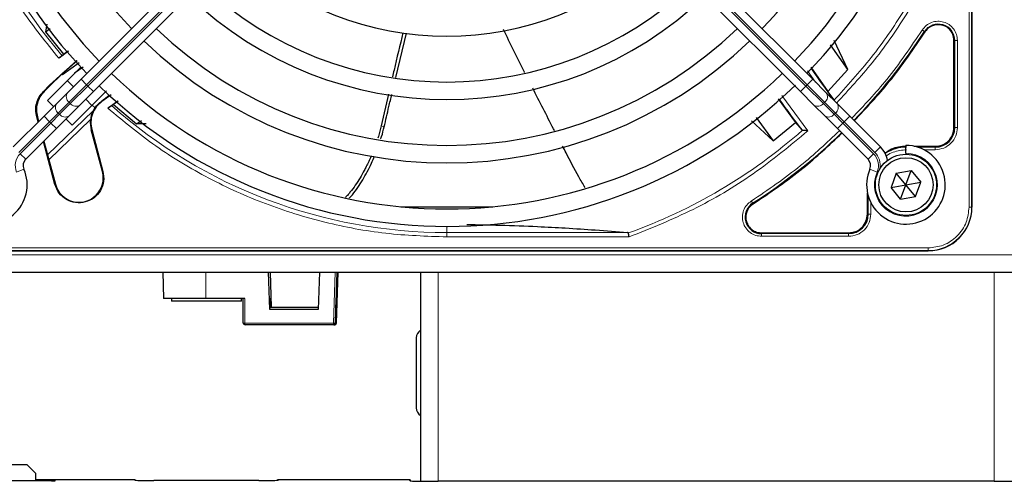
# Model space of a CAD drawing. Header units: millimetres. Extents: x 5 to 418, y 2 to 292.
# Tile 46 of 74: x 77 to 96, y 215 to 224. Entities that reach past the tile are written whole.
import ezdxf

# ---------------------------------------------------------------- set-up
doc = ezdxf.new("R2010")
doc.units = ezdxf.units.MM

msp = doc.modelspace()

# ---------------------------------------------------------------- linework, layer by layer
at = {"color": 7, "linetype": 'Continuous', "lineweight": 18}
for p, q in [((94.8395, 220.4669), (94.8395, 238.8169)), ((94.8893, 220.4669), (94.8893, 238.8169)), ((78.0189, 222.7981), (83.6709, 228.45)), ((83.6944, 228.4265), (78.0425, 222.7745)), ((86.0781, 228.4265), (91.7301, 222.7745)), ((91.7537, 222.7981), (86.1017, 228.45)), ((94.001, 223.8053), (93.9884, 223.8133)), ((94.5522, 223.6439), (94.5671, 223.6439)), ((94.5671, 223.6439), (94.5671, 221.9836)), ((94.6171, 223.6439), (94.6171, 221.9837)), ((91.9152, 222.8487), (91.7571, 223.0643)), ((77.3202, 222.779), (77.3134, 222.7879)), ((77.6856, 222.4648), (78.0189, 222.7981)), ((78.0425, 222.7745), (77.7092, 222.4412)), ((77.9129, 222.9042), (78.0189, 222.7981)), ((78.0425, 222.7745), (78.0189, 222.7981)), ((78.0425, 222.7745), (78.1486, 222.6685)), ((91.7301, 222.7745), (91.624, 222.6685)), ((91.7301, 222.7745), (91.7537, 222.7981)), ((91.7301, 222.7745), (92.0634, 222.4412)), ((91.8597, 222.9042), (91.7537, 222.7981)), ((92.087, 222.4648), (91.7537, 222.7981)), ((77.1975, 222.672), (77.2098, 222.6687)), ((91.2714, 222.5918), (91.7689, 221.9209)), ((77.4802, 222.2594), (77.6856, 222.4648)), ((77.7092, 222.4412), (77.5038, 222.2358)), ((77.6856, 222.4648), (77.7092, 222.4412)), ((78.3068, 222.4868), (78.3115, 222.4801)), ((92.087, 222.4648), (92.0634, 222.4412)), ((92.0634, 222.4412), (92.2688, 222.2358)), ((92.2924, 222.2594), (92.087, 222.4648)), ((77.2748, 221.4606), (78.1424, 222.2985)), ((77.3136, 222.0927), (77.4802, 222.2594)), ((77.5038, 222.2358), (77.3371, 222.0692)), ((77.5038, 222.2358), (77.4802, 222.2594)), ((92.2688, 222.2358), (92.2924, 222.2594)), ((92.2688, 222.2358), (92.4355, 222.0692)), ((92.459, 222.0927), (92.2924, 222.2594)), ((76.7283, 221.5075), (77.3136, 222.0927)), ((77.3371, 222.0692), (76.7519, 221.4839)), ((77.0805, 222.1858), (77.0681, 222.1891)), ((77.2075, 222.1988), (77.3136, 222.0927)), ((77.3136, 222.0927), (77.3371, 222.0692)), ((77.3371, 222.0692), (77.4432, 221.9631)), ((92.4355, 222.0692), (92.3294, 221.9631)), ((92.459, 222.0927), (92.4355, 222.0692)), ((92.4355, 222.0692), (93.0207, 221.4839)), ((92.5651, 222.1988), (92.459, 222.0927)), ((93.0443, 221.5075), (92.459, 222.0927)), ((78.107, 221.9399), (78.1176, 221.9428)), ((83.6335, 222.0138), (83.6913, 221.9956)), ((94.5522, 221.9836), (94.5671, 221.9836)), ((76.7519, 221.4839), (76.858, 221.3779)), ((93.0207, 221.4839), (92.9146, 221.3779)), ((93.1503, 221.6136), (93.0443, 221.5075)), ((94.1946, 221.6111), (93.8492, 221.6111)), ((94.1946, 221.5611), (93.9749, 221.5611)), ((94.1946, 221.626), (94.1946, 221.6111)), ((76.6858, 221.1328), (76.8232, 221.1931)), ((78.3203, 221.1437), (78.331, 221.1466)), ((93.0868, 221.1328), (92.9494, 221.1931)), ((77.424, 220.9036), (77.4134, 220.9007)), ((90.7149, 220.5398), (90.7229, 220.5272)), ((92.9171, 220.679), (92.9171, 220.3336)), ((92.9671, 220.5533), (92.9671, 220.3337)), ((92.9022, 220.3336), (92.9171, 220.3336)), ((94.8395, 220.4669), (94.8893, 220.4669)), ((94.8946, 220.4669), (94.8893, 220.4669)), ((84.8863, 220.1002), (84.8863, 219.9822)), ((88.3309, 219.9822), (84.8863, 219.9822)), ((84.8863, 219.8992), (84.8863, 219.9822)), ((90.8843, 219.976), (90.8843, 219.9611)), ((92.5446, 219.9611), (90.8843, 219.9611)), ((92.5446, 219.976), (92.5446, 219.9611)), ((88.3597, 219.8992), (84.8863, 219.8992)), ((92.5446, 219.9111), (90.8843, 219.9111)), ((75.7113, 219.6887), (94.0613, 219.6887)), ((75.7113, 219.6389), (94.0613, 219.6389)), ((94.0613, 219.6887), (94.0613, 219.6389)), ((94.0613, 219.6389), (94.0613, 219.6336)), ((74.3863, 219.5586), (116.2196, 219.5586)), ((80.2896, 218.7252), (80.2893, 219.2252)), ((82.7224, 218.2574), (82.7556, 219.2252)), ((84.7196, 219.2252), (84.7196, 215.2426)), ((95.3196, 215.2426), (95.3196, 219.2252)), ((81.0379, 218.7252), (81.0381, 218.2574)), ((81.0381, 218.2574), (82.7224, 218.2574)), ((82.7562, 218.2574), (82.762, 218.2574)), ((82.7757, 218.2574), (82.7814, 218.2574)), ((77.053, 215.2618), (77.353, 215.2618)), ((77.353, 215.2618), (77.353, 215.252)), ((77.4196, 215.2607), (77.4196, 215.2531)), ((78.9363, 215.2636), (78.9281, 215.2717)), ((81.6778, 215.2717), (81.6696, 215.2636)), ((84.1863, 215.2519), (84.1665, 215.2717)), ((77.4196, 215.2531), (77.4141, 215.2527))]:
    msp.add_line(p, q, dxfattribs=at)
at = {"color": 7, "linetype": 'Continuous', "lineweight": 25}
for p, q in [((94.8946, 238.8169), (94.8946, 220.4669)), ((94.8946, 220.4669), (94.8946, 228.937)), ((83.5648, 228.5561), (77.9129, 222.9042)), ((86.2078, 228.5561), (91.8597, 222.9042)), ((78.1486, 222.6685), (83.8005, 228.3204)), ((91.624, 222.6685), (85.9721, 228.3204)), ((77.2617, 223.9551), (77.2353, 223.8094)), ((77.2353, 223.8094), (77.3239, 223.8727)), ((77.2353, 223.8094), (77.5817, 223.381)), ((83.9148, 222.9383), (84.1175, 223.7824)), ((92.5272, 223.0881), (92.1965, 223.5563)), ((92.5272, 223.0881), (92.2687, 223.6441)), ((94.5522, 221.9836), (94.5522, 223.6439)), ((77.6765, 223.4377), (77.488, 223.3027)), ((77.5817, 223.381), (77.5546, 223.3525)), ((77.5817, 223.381), (77.6708, 223.4443)), ((77.3134, 222.7879), (77.8305, 223.2631)), ((77.8371, 223.2558), (77.5469, 222.9979)), ((77.8753, 223.2139), (77.5582, 222.9854)), ((77.2731, 222.5001), (77.9077, 223.1347)), ((77.5471, 222.9976), (77.3202, 222.779)), ((77.5582, 222.9854), (77.5469, 222.9979)), ((77.9516, 223.1317), (77.7896, 223.0166)), ((91.8208, 223.1315), (92.1503, 222.6727)), ((92.1503, 222.6727), (92.5272, 223.0881)), ((77.3134, 222.7879), (77.1975, 222.672)), ((77.2098, 222.6687), (77.3202, 222.779)), ((77.6502, 222.8772), (77.7681, 222.7594)), ((77.9129, 222.9042), (77.6545, 222.6458)), ((91.8597, 222.9042), (92.1181, 222.6458)), ((77.6545, 222.6458), (77.4492, 222.4405)), ((77.8902, 222.4101), (78.1486, 222.6685)), ((78.4003, 222.6845), (78.1256, 222.4098)), ((78.4882, 222.6036), (78.3115, 222.4801)), ((83.7736, 222.6205), (83.6335, 222.0138)), ((91.8824, 222.4101), (91.624, 222.6685)), ((92.1181, 222.6458), (92.3234, 222.4405)), ((92.2587, 222.5169), (92.1503, 222.6727)), ((77.4492, 222.4405), (77.2075, 222.1988)), ((77.391, 222.3823), (77.2731, 222.5001)), ((77.6849, 222.2048), (77.8902, 222.4101)), ((78.1256, 222.4098), (77.7445, 222.0287)), ((78.0038, 222.5237), (78.1216, 222.4058)), ((78.1814, 222.3581), (78.1256, 222.4098)), ((78.4211, 222.3535), (78.6162, 222.4893)), ((78.5306, 222.4197), (78.4919, 222.4017)), ((78.623, 222.4834), (78.5306, 222.4197)), ((78.5306, 222.4197), (78.9709, 222.0549)), ((91.2035, 222.5309), (91.5319, 222.0807)), ((92.0877, 222.2048), (91.8824, 222.4101)), ((92.3234, 222.4405), (92.5651, 222.1988)), ((77.4432, 221.9631), (77.6849, 222.2048)), ((78.1787, 222.3606), (78.1424, 222.2985)), ((92.3294, 221.9631), (92.0877, 222.2048)), ((77.2075, 222.1988), (76.6223, 221.6136)), ((77.0955, 222.0868), (77.0681, 222.1891)), ((77.0805, 222.1858), (77.1046, 222.0959)), ((78.0935, 222.1354), (77.2994, 221.3686)), ((77.7445, 222.0287), (77.6267, 222.1466)), ((78.9709, 222.0549), (79.0658, 222.1189)), ((79.1525, 222.0526), (78.9709, 222.0549)), ((90.6944, 222.1093), (91.1085, 221.7287)), ((90.7804, 222.1765), (91.1085, 221.7287)), ((91.1085, 221.7287), (91.5319, 222.0807)), ((91.5319, 222.0807), (91.6507, 221.9372)), ((92.5651, 222.1988), (93.1503, 221.6136)), ((76.858, 221.3779), (77.4432, 221.9631)), ((78.3203, 221.1437), (78.107, 221.9399)), ((78.1176, 221.9428), (78.331, 221.1466)), ((91.6507, 221.9372), (91.6649, 221.9305)), ((92.9146, 221.3779), (92.3294, 221.9631)), ((77.4134, 220.9007), (77.1952, 221.7151)), ((77.2042, 221.7241), (77.2748, 221.4606)), ((93.6363, 221.4919), (93.6363, 221.6419)), ((77.2748, 221.4606), (77.424, 220.9036)), ((93.6363, 221.4919), (93.6363, 221.4752)), ((93.7897, 221.626), (94.1946, 221.626)), ((93.4523, 221.1143), (93.3517, 220.8438)), ((93.4523, 221.1143), (93.7369, 221.1625)), ((93.6363, 220.8919), (93.4523, 221.1143)), ((93.6363, 220.8919), (93.7369, 221.1625)), ((93.7369, 221.1625), (93.9209, 220.94)), ((93.3517, 220.8438), (93.6363, 220.8919)), ((93.5357, 220.6213), (93.6363, 220.8919)), ((93.6363, 220.8919), (93.9209, 220.94)), ((93.8203, 220.6695), (93.6363, 220.8919)), ((93.8203, 220.6695), (93.9209, 220.94)), ((92.9022, 220.3336), (92.9022, 220.7385)), ((93.5357, 220.6213), (93.3517, 220.8438)), ((93.5357, 220.6213), (93.8203, 220.6695)), ((84.0113, 220.4752), (85.7613, 220.4752)), ((90.8843, 219.976), (92.5446, 219.976)), ((75.7113, 219.6336), (94.0613, 219.6336)), ((75.7113, 219.6336), (84.1814, 219.6336)), ((74.3863, 219.2252), (116.2196, 219.2252)), ((79.4696, 219.2252), (79.4871, 218.7252)), ((81.5143, 218.5143), (81.4891, 219.2252)), ((81.5165, 219.2252), (81.5394, 218.5586)), ((82.4556, 219.2252), (82.4312, 218.5143)), ((82.7895, 219.2252), (82.7562, 218.2574)), ((82.7814, 218.2574), (82.8158, 219.2252)), ((84.3863, 219.2252), (84.3863, 215.2447)), ((80.2896, 218.7252), (79.4871, 218.7252)), ((79.6363, 218.7252), (79.6363, 218.6752)), ((80.9696, 218.6752), (79.6363, 218.6752)), ((81.0379, 218.7252), (80.2896, 218.7252)), ((80.9696, 218.6752), (80.9696, 218.7252)), ((81.0054, 218.2586), (81.0051, 218.7252)), ((81.5134, 218.7252), (81.5271, 218.7252)), ((81.5134, 218.7252), (81.5192, 218.5586)), ((81.5329, 218.5586), (81.5271, 218.7252)), ((82.762, 218.2574), (82.7783, 218.7252)), ((82.792, 218.7252), (82.7757, 218.2574)), ((82.792, 218.7252), (82.7783, 218.7252)), ((81.5143, 218.5143), (81.5155, 218.5586)), ((82.4312, 218.5143), (81.5143, 218.5143)), ((81.5155, 218.5586), (82.4327, 218.5586)), ((82.7229, 218.2252), (81.0387, 218.2252)), ((82.7287, 218.2252), (82.7229, 218.2252)), ((82.7287, 218.2252), (82.7424, 218.2252)), ((82.7481, 218.2252), (82.7424, 218.2252)), ((84.303, 217.9752), (84.303, 216.6419)), ((76.8863, 215.5586), (75.053, 215.5586)), ((77.053, 215.3919), (76.8863, 215.5586)), ((77.053, 215.252), (77.053, 215.3919)), ((78.9281, 215.2717), (77.053, 215.2717)), ((78.952, 215.2617), (78.9517, 215.262)), ((81.6542, 215.262), (81.654, 215.2617)), ((84.1665, 215.2717), (81.6778, 215.2717)), ((84.2024, 215.2497), (84.1901, 215.262)), ((77.353, 215.252), (74.5863, 215.252)), ((77.4154, 215.2528), (77.415, 215.2527)), ((81.303, 215.2572), (79.303, 215.2572)), ((95.3196, 215.2426), (84.7196, 215.2426))]:
    msp.add_line(p, q, dxfattribs=at)
for radius in [0.5833, 0.5167]:
    msp.add_circle((93.6363, 220.8919), radius, dxfattribs=at)
for centre, radius, start, end in [((84.8863, 229.6419), 9.5417, 136.00085, 223.99915), ((84.8863, 229.6419), 9.2083, 316.03708, 43.96292), ((84.8863, 229.6419), 8.3333, 136.14599, 223.85401), ((84.8863, 229.6419), 9.2083, 180, 223.96292), ((84.8863, 229.6419), 8.3333, 316.14599, 0), ((84.8863, 229.6419), 9.5417, 316.00085, 0), ((84.8863, 229.6419), 5.9167, 226.61418, 313.38582), ((84.8863, 229.6419), 6.7917, 226.40617, 313.59383), ((84.8863, 229.6419), 7.125, 226.34037, 313.65963), ((84.8863, 229.6419), 8, 226.19375, 313.80625), ((84.8863, 229.6419), 10.8083, 315.88355, 327.36633), ((84.8863, 229.6419), 8.3333, 226.14599, 313.85401), ((84.8863, 229.6419), 9.2083, 226.03708, 313.96292), ((104.8443, 232.1361), 15.8406, 214.77699, 217.39093), ((84.8863, 229.6419), 9.5417, 226.00085, 314.11771), ((87.3805, 209.6839), 15.6923, 124.65785, 125.32623), ((104.8443, 232.1361), 16.676, 215.2521, 217.70462), ((78.6006, 222.0722), 0.5111, 153.72308, 195), ((84.8863, 229.6419), 10.8083, 302.63367, 314.11645), ((94.1946, 221.9836), 0.3725, 270, 360), ((76.1363, 220.8919), 0.75, 90, 23.67631), ((93.6363, 220.8919), 0.75, 156.32369, 90), ((92.7968, 221.26), 0.5, 11.42049, 45), ((93.6446, 220.8836), 0.7275, 90, 123.67329), ((76.9758, 221.26), 0.1667, 135, 203.67631), ((92.7968, 221.26), 0.1667, 336.32369, 45), ((77.8722, 221.0237), 0.4639, 195.00055, 15.00057), ((90.8843, 220.2752), 0.3142, 122.63367, 270), ((92.5446, 220.3336), 0.3725, 270, 360), ((94.0613, 220.4669), 0.8333, 270, 0), ((81.0387, 218.2586), 0.0333, 179.99613, 269.99613), ((82.7287, 218.2586), 0.0333, 270.00369, 358.00405), ((82.7424, 218.2586), 0.0333, 270.00369, 358.00405), ((82.7481, 218.2586), 0.0333, 270.00369, 358.00405), ((84.4696, 217.9752), 0.1667, 120, 180), ((84.4696, 216.6419), 0.1667, 180, 240), ((78.9281, 215.2384), 0.0333, 45, 90), ((81.6778, 215.2384), 0.0333, 90, 135), ((84.1665, 215.2384), 0.0333, 45, 90)]:
    msp.add_arc(centre, radius, start, end, dxfattribs=at)
at = {"color": 7, "linetype": 'Continuous', "lineweight": 18}
for centre, radius, start, end in [((84.8863, 229.6419), 9.6597, 180, 220.62439), ((94.253, 223.6439), 0.3142, 0, 147.36633), ((77.7661, 222.5718), 0.1339, 146.42175, 233.04947), ((92.0065, 222.5718), 0.1339, 306.95053, 33.57825), ((77.5607, 222.3664), 0.1339, 146.42175, 233.04947), ((77.8162, 222.5217), 0.1339, 216.95053, 303.57825), ((84.8863, 229.6419), 9.6597, 228.54968, 270), ((91.9564, 222.5217), 0.1339, 236.42175, 323.04947), ((92.2119, 222.3664), 0.1339, 306.95053, 33.57825), ((77.6108, 222.3163), 0.1339, 216.95053, 303.57825), ((92.1618, 222.3163), 0.1339, 236.42175, 323.04947), ((84.8863, 229.6419), 10.2672, 289.69498, 311.31692), ((76.9758, 221.26), 0.3167, 135, 203.67631), ((92.7968, 221.26), 0.3167, 336.32369, 45), ((93.6363, 220.8919), 0.6, 156.32369, 90), ((92.7968, 221.26), 0.35, 350.36291, 45), ((94.0613, 220.4669), 0.828, 270, 0), ((81.0297, 218.4828), 0.2255, 263.7972, 272.13798), ((81.5219, 218.2495), 0.4838, 179.06959, 182.88042), ((83.2062, 218.2495), 0.4838, 179.06959, 182.88042), ((82.7393, 218.5069), 0.2501, 266.11873, 273.88127), ((82.7229, 218.2586), 0.0333, 270.00369, 358.00405), ((77.4196, 215.2273), 0.0333, 89.99933, 131.65896), ((78.9282, 215.2384), 0.0333, 45.00151, 90.01956), ((81.6778, 215.2384), 0.0333, 89.98044, 134.99849), ((84.1665, 215.2384), 0.0333, 45.00151, 90.01956)]:
    msp.add_arc(centre, radius, start, end, dxfattribs=at)
at = {"color": 7, "linetype": 'Continuous', "lineweight": 25}
for centre, major_axis, start_param, end_param in [((77.353, 215.2607), (0.0667, 0), 0, 1.5707963), ((79.303, 215.2636), (0.3667, 0), 3.1424049, 4.712389), ((81.303, 215.2636), (0.3667, 0), 4.712389, 6.2823731), ((77.353, 215.2531), (0.0667, 0), 4.712389, 6.009993), ((84.7196, 215.252), (0.5333, 0), 3.1421469, 4.712389), ((95.3196, 215.252), (0.5333, 0), 4.712389, 6.2826311)]:
    msp.add_ellipse(centre, major_axis=major_axis, ratio=0.0174551, start_param=start_param, end_param=end_param, dxfattribs=at)
at = {"color": 7, "linetype": 'Continuous', "lineweight": 18}
msp.add_ellipse((77.353, 215.2531), major_axis=(0.0667, 0), ratio=0.0174551, start_param=6.009993, end_param=6.2831853, dxfattribs=at)
for points, knots in [([(77.488, 223.3027), (77.2503, 223.5999), (76.7728, 224.1968), (76.1939, 225.1948), (75.7262, 226.2542), (75.392, 227.3631), (75.1823, 228.4975), (75.1565, 229.2616), (75.1436, 229.6419)], [0, 0, 0, 0, 0.1653003, 0.3320617, 0.5, 0.6679268, 0.834694, 1, 1, 1, 1]), ([(94.5468, 226.165), (94.4137, 225.8275), (94.1474, 225.1526), (93.6136, 224.2023), (92.9956, 223.3046), (92.5069, 222.7683), (92.2626, 222.5001)], [0, 0, 0, 0, 0.25, 0.5, 0.75, 1, 1, 1, 1]), ([(94.6186, 226.1395), (94.482, 225.7938), (94.208, 225.1002), (93.6554, 224.1246), (93.0326, 223.2276), (92.5464, 222.7015), (92.3139, 222.45)], [0, 0, 0, 0, 0.25426462, 0.51002156, 0.7657785, 1, 1, 1, 1]), ([(93.9463, 223.8402), (93.9697, 223.8703), (94.0178, 223.9322), (94.1233, 223.9909), (94.2404, 224.0142), (94.3569, 223.9991), (94.4632, 223.949), (94.5492, 223.8662), (94.6065, 223.7599), (94.6136, 223.6819), (94.6171, 223.6439)], [0, 0, 0, 0, 0.12171273, 0.24999985, 0.37828698, 0.49999971, 0.62171252, 0.74999985, 0.87828719, 1, 1, 1, 1]), ([(92.6051, 222.1588), (92.8335, 222.4009), (93.3269, 222.9241), (93.7299, 223.5201), (93.9463, 223.8402)], [0, 0, 0, 0, 0.4628256, 1, 1, 1, 1]), ([(93.9463, 223.8402), (93.9516, 223.8368), (93.9623, 223.83), (93.9759, 223.8213), (93.9858, 223.815), (93.9875, 223.8139), (93.9884, 223.8133)], [0, 0, 0, 0, 0.25, 0.5, 0.75, 1, 1, 1, 1]), ([(84.8863, 219.8992), (84.4969, 219.9127), (83.7146, 219.9398), (82.5534, 220.1597), (81.4198, 220.5101), (80.3392, 221.0002), (79.3246, 221.6063), (78.7213, 222.1052), (78.4211, 222.3535)], [0, 0, 0, 0, 0.1652331, 0.3319994, 0.5, 0.6679894, 0.8347613, 1, 1, 1, 1]), ([(91.7689, 221.9209), (91.4271, 221.639), (90.7431, 221.0749), (89.5941, 220.3935), (88.771, 220.0639), (88.3597, 219.8992)], [0, 0, 0, 0, 0.3332125, 0.6667773, 1, 1, 1, 1]), ([(90.688, 220.5819), (91.0081, 220.7983), (91.6041, 221.2013), (92.1273, 221.6947), (92.3694, 221.9231)], [0, 0, 0, 0, 0.5371744, 1, 1, 1, 1]), ([(94.6171, 221.9837), (94.6107, 221.9283), (94.598, 221.8176), (94.5004, 221.6779), (94.3607, 221.5802), (94.25, 221.5675), (94.1946, 221.5611)], [0, 0, 0, 0, 0.2499997, 0.4999995, 0.7499997, 1, 1, 1, 1]), ([(93.6446, 221.5611), (93.5601, 221.5511), (93.4302, 221.5357), (93.3048, 221.4764), (93.2656, 221.444), (93.2615, 221.4407)], [0, 0, 0, 0, 0.6247077, 0.9609985, 1, 1, 1, 1]), ([(90.8843, 219.9111), (90.8463, 219.9146), (90.7683, 219.9217), (90.662, 219.9789), (90.5792, 220.065), (90.5291, 220.1713), (90.514, 220.2878), (90.5373, 220.4049), (90.596, 220.5104), (90.6579, 220.5585), (90.688, 220.5819)], [0, 0, 0, 0, 0.12171258, 0.25, 0.37828742, 0.5, 0.62171258, 0.75, 0.87828742, 1, 1, 1, 1]), ([(90.7149, 220.5398), (90.7143, 220.5407), (90.7132, 220.5424), (90.7069, 220.5523), (90.6982, 220.5659), (90.6914, 220.5766), (90.688, 220.5819)], [0, 0, 0, 0, 0.25, 0.5, 0.75, 1, 1, 1, 1]), ([(92.9671, 220.3337), (92.9607, 220.2783), (92.9481, 220.1676), (92.8504, 220.0279), (92.7107, 219.9302), (92.6, 219.9175), (92.5446, 219.9111)], [0, 0, 0, 0, 0.2499998, 0.4999995, 0.7499998, 1, 1, 1, 1]), ([(94.0613, 219.6887), (94.1592, 219.6991), (94.3098, 219.7151), (94.491, 219.8121), (94.6156, 219.9126), (94.7161, 220.0372), (94.8131, 220.2184), (94.8291, 220.369), (94.8395, 220.4669)], [0, 0, 0, 0, 0.23945684, 0.36836066, 0.5, 0.63163934, 0.76054316, 1, 1, 1, 1]), ([(92.5446, 219.9111), (92.5446, 219.9175), (92.5446, 219.9301), (92.5446, 219.9463), (92.5446, 219.958), (92.5446, 219.96), (92.5446, 219.9611)], [0, 0, 0, 0, 0.2499974, 0.4999983, 0.7499991, 1, 1, 1, 1]), ([(84.1903, 215.2517), (84.1902, 215.2517), (84.1889, 215.2519), (84.1875, 215.2519), (84.1863, 215.2519)], [0, 0, 0, 0, 0.0961963, 1, 1, 1, 1])]:
    msp.add_open_spline(points, degree=3, knots=knots, dxfattribs=at)
at = {"color": 7, "linetype": 'Continuous', "lineweight": 25}
for points in [[(94.253, 223.9431), (94.228, 223.9413), (94.178, 223.9377), (94.108, 223.9088), (94.046, 223.8654), (94.016, 223.8253), (94.001, 223.8053)], [(94.5522, 223.6439), (94.5477, 223.6831), (94.5387, 223.7615), (94.4695, 223.8604), (94.3706, 223.9296), (94.2922, 223.9386), (94.253, 223.9431)], [(78.3115, 222.4801), (78.2727, 222.4472), (78.1951, 222.3813), (78.1238, 222.2442), (78.0912, 222.0932), (78.1088, 221.9929), (78.1176, 221.9428)], [(94.1946, 221.626), (94.2415, 221.6314), (94.3352, 221.6422), (94.4534, 221.7248), (94.536, 221.843), (94.5468, 221.9367), (94.5522, 221.9836)], [(78.331, 221.1466), (78.3402, 221.0847), (78.3586, 220.9609), (78.2934, 220.7797), (78.1691, 220.6371), (77.9983, 220.5529), (77.8083, 220.5404), (77.6293, 220.6018), (77.4823, 220.7261), (77.4363, 220.8425), (77.4134, 220.9007)], [(90.7229, 220.5272), (90.6976, 220.5074), (90.6468, 220.4677), (90.5994, 220.3816), (90.58, 220.2865), (90.5922, 220.1897), (90.6341, 220.1017), (90.7018, 220.032), (90.7881, 219.985), (90.8522, 219.979), (90.8843, 219.976)], [(92.5446, 219.976), (92.5915, 219.9814), (92.6852, 219.9922), (92.8034, 220.0748), (92.886, 220.193), (92.8968, 220.2867), (92.9022, 220.3336)]]:
    msp.add_open_spline(points, degree=3, dxfattribs=at)
for points, knots in [([(84.0493, 223.7854), (83.9917, 223.5495), (83.9238, 223.2719), (83.8597, 222.9934), (83.85, 222.9515)], [0, 0, 0, 0, 0.8495058, 1, 1, 1, 1]), ([(86.3679, 223.0347), (86.3667, 223.0369), (86.2283, 223.307), (86.0963, 223.5804), (85.9654, 223.8516)], [0, 0, 0, 0, 0.00815693, 1, 1, 1, 1]), ([(92.651, 222.1129), (92.8803, 222.3559), (93.377, 222.8824), (93.7826, 223.4823), (94.001, 223.8053)], [0, 0, 0, 0, 0.4615059, 1, 1, 1, 1]), ([(77.5546, 223.3525), (77.5531, 223.3512), (77.5501, 223.3486), (77.5346, 223.3369), (77.5132, 223.3211), (77.4964, 223.3089), (77.488, 223.3027)], [0, 0, 0, 0, 0.2470306, 0.4961199, 0.7474731, 1, 1, 1, 1]), ([(77.0681, 222.1891), (77.0598, 222.2321), (77.0433, 222.3182), (77.0635, 222.4491), (77.1114, 222.5727), (77.1688, 222.6389), (77.1975, 222.672)], [0, 0, 0, 0, 0.2499634, 0.4999972, 0.7499567, 1, 1, 1, 1]), ([(77.2098, 222.6687), (77.1812, 222.6356), (77.1238, 222.5694), (77.0758, 222.4459), (77.0556, 222.3149), (77.0722, 222.2289), (77.0805, 222.1858)], [0, 0, 0, 0, 0.2499634, 0.4999972, 0.7499567, 1, 1, 1, 1]), ([(83.6913, 221.9956), (83.721, 222.1245), (83.7685, 222.331), (83.8183, 222.537), (83.837, 222.6144)], [0, 0, 0, 0, 0.6244716, 1, 1, 1, 1]), ([(86.9409, 221.9174), (86.934, 221.9306), (86.7927, 222.2016), (86.6541, 222.4741), (86.5224, 222.7332)], [0, 0, 0, 0, 0.04882302, 1, 1, 1, 1]), ([(78.1814, 222.3581), (78.199, 222.3822), (78.2333, 222.4291), (78.2827, 222.4679), (78.3068, 222.4868)], [0, 0, 0, 0, 0.51299787, 1, 1, 1, 1]), ([(78.4919, 222.4017), (78.49, 222.4006), (78.4863, 222.3984), (78.4695, 222.3872), (78.447, 222.3718), (78.4297, 222.3596), (78.4211, 222.3535)], [0, 0, 0, 0, 0.2448343, 0.4943645, 0.7472903, 1, 1, 1, 1]), ([(83.6335, 222.0138), (83.6174, 221.9472), (83.5983, 221.8685), (83.5736, 221.7919), (83.5699, 221.7802)], [0, 0, 0, 0, 0.846417, 1, 1, 1, 1]), ([(83.6292, 221.7708), (83.634, 221.7853), (83.6585, 221.8588), (83.6767, 221.9347), (83.6913, 221.9956)], [0, 0, 0, 0, 0.1976917, 1, 1, 1, 1]), ([(90.7229, 220.5272), (91.0459, 220.7456), (91.6458, 221.1512), (92.1723, 221.6479), (92.4153, 221.8772)], [0, 0, 0, 0, 0.5384941, 1, 1, 1, 1]), ([(91.7689, 221.9209), (91.7554, 221.9222), (91.733, 221.9243), (91.7032, 221.9267), (91.6804, 221.9291), (91.6698, 221.9301), (91.6649, 221.9305)], [0, 0, 0, 0, 0.33612601, 0.56086396, 0.79606001, 1, 1, 1, 1]), ([(87.5221, 220.8406), (87.4801, 220.9076), (87.3467, 221.1203), (87.2165, 221.3902), (87.1143, 221.5852), (87.0918, 221.6279)], [0, 0, 0, 0, 0.2639808, 0.8385326, 1, 1, 1, 1]), ([(93.6446, 221.626), (93.5452, 221.6186), (93.3939, 221.6074), (93.2756, 221.5167), (93.235, 221.4857)], [0, 0, 0, 0, 0.6575329, 1, 1, 1, 1]), ([(83.4464, 221.446), (83.4439, 221.4399), (83.4281, 221.4017), (83.3965, 221.3329), (83.3543, 221.2457), (83.3, 221.1414), (83.2316, 221.0213), (83.1415, 220.881), (83.0595, 220.7721), (82.9938, 220.6938), (82.9612, 220.6622), (82.9466, 220.648)], [0, 0, 0, 0, 0.0202096, 0.1272341, 0.2343937, 0.3208584, 0.4942282, 0.6683331, 0.8500116, 0.9328834, 1, 1, 1, 1]), ([(83.0273, 220.6363), (83.0312, 220.6401), (83.0525, 220.6607), (83.1068, 220.7282), (83.1898, 220.8385), (83.2827, 220.9857), (83.3697, 221.141), (83.4455, 221.2923), (83.4888, 221.3938), (83.5081, 221.4392)], [0, 0, 0, 0, 0.01852739, 0.10069898, 0.285206, 0.47118976, 0.65879144, 0.84757273, 1, 1, 1, 1]), ([(85.2675, 220.1355), (85.4796, 220.1323), (85.9465, 220.1253), (86.5732, 220.1006), (87.1755, 220.0686), (87.7525, 220.0302), (88.129, 219.999), (88.3309, 219.9822)], [0, 0, 0, 0, 0.1812246, 0.3989456, 0.5712305, 0.7699441, 1, 1, 1, 1]), ([(88.3465, 219.9754), (88.3461, 219.9762), (88.3454, 219.9781), (88.3408, 219.9809), (88.335, 219.9817), (88.3309, 219.9822)], [0, 0, 0, 0, 0.2155213, 0.4481091, 1, 1, 1, 1]), ([(88.3597, 219.8992), (88.358, 219.9086), (88.3553, 219.9246), (88.3515, 219.9465), (88.3484, 219.964), (88.3471, 219.9717), (88.3465, 219.9754)], [0, 0, 0, 0, 0.2931583, 0.502984, 0.7624143, 1, 1, 1, 1])]:
    msp.add_open_spline(points, degree=3, knots=knots, dxfattribs=at)
at = {"color": 7, "linetype": 'Continuous', "lineweight": 18}
for points in [[(94.6171, 223.6439), (94.6107, 223.6439), (94.5981, 223.6439), (94.5819, 223.6439), (94.5702, 223.6439), (94.5682, 223.6439), (94.5671, 223.6439)], [(94.6171, 221.9837), (94.6107, 221.9836), (94.5981, 221.9836), (94.5819, 221.9836), (94.5702, 221.9836), (94.5682, 221.9836), (94.5671, 221.9836)], [(94.1946, 221.5611), (94.1946, 221.5675), (94.1946, 221.5801), (94.1946, 221.5963), (94.1946, 221.608), (94.1946, 221.61), (94.1946, 221.6111)], [(92.9671, 220.3337), (92.9607, 220.3337), (92.9481, 220.3337), (92.9319, 220.3336), (92.9202, 220.3336), (92.9182, 220.3336), (92.9171, 220.3336)], [(90.8843, 219.9111), (90.8843, 219.9175), (90.8843, 219.9301), (90.8843, 219.9463), (90.8843, 219.958), (90.8843, 219.96), (90.8843, 219.9611)]]:
    msp.add_open_spline(points, degree=3, dxfattribs=at)

doc.saveas('drawing.dxf')
